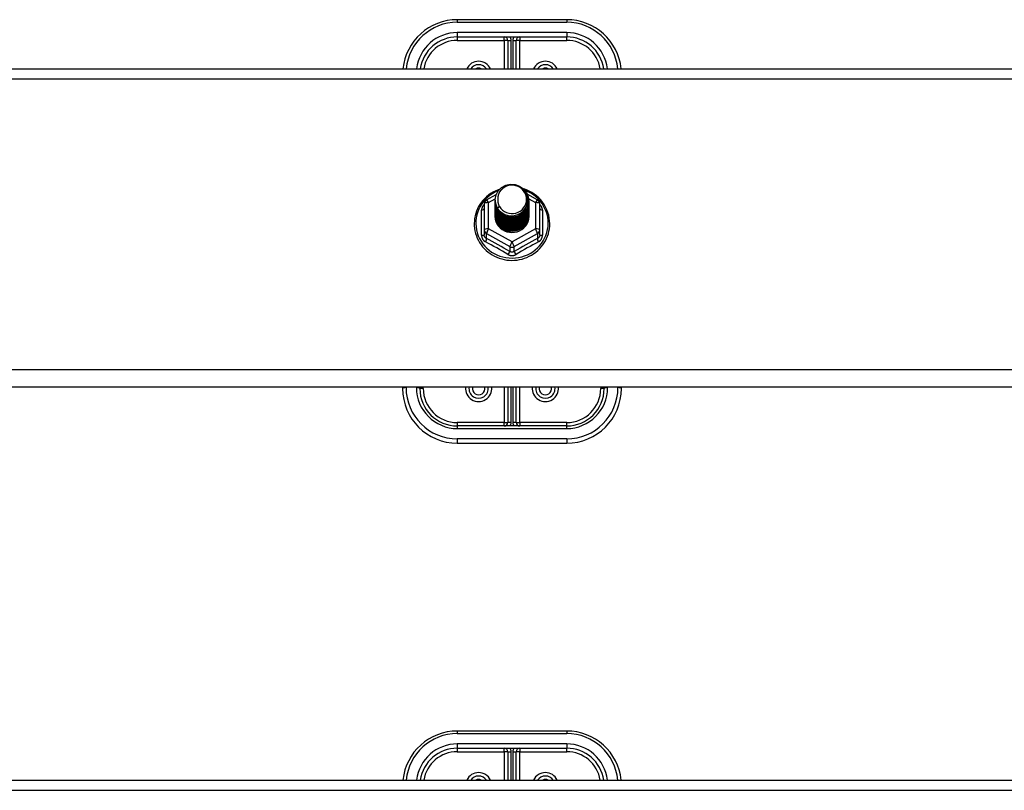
# Model space of a CAD drawing. Header units: inches. Extents: x 96 to 240, y 71 to 103.
# Tile 60 of 77: x 204 to 213, y 80 to 87. Entities that reach past the tile are written whole.
import ezdxf

# ---------------------------------------------------------------- set-up
doc = ezdxf.new("R2010")
doc.units = ezdxf.units.IN
doc.header["$MEASUREMENT"] = 0
doc.layers.add('Visible Edges(ANSI)', color=7, linetype='Continuous', lineweight=25)
doc.layers.add('Visible Tangent Edges(ANSI)', color=7, linetype='Continuous', lineweight=25)

msp = doc.modelspace()

# ---------------------------------------------------------------- linework, layer by layer
at = {"layer": 'Visible Edges(ANSI)'}
for p, q in [((209.1077, 87.199), (208.1077, 87.199)), ((208.1077, 87.0415), (209.1077, 87.0415)), ((208.5683, 87.01), (208.5683, 86.7505)), ((208.647, 86.7505), (208.647, 87.01)), ((168.9738, 86.7505), (238.6077, 86.7505)), ((208.3739, 85.5521), (208.4639, 85.6023)), ((208.7488, 85.6038), (208.8414, 85.5521)), ((208.3537, 85.5177), (208.3537, 85.2781)), ((208.4541, 85.5504), (208.4541, 85.5508)), ((208.4541, 85.5379), (208.4541, 85.5383)), ((208.4541, 85.5253), (208.4541, 85.5257)), ((208.4541, 85.5128), (208.4541, 85.5132)), ((208.4541, 85.5003), (208.4541, 85.5007)), ((208.7612, 85.5441), (208.7612, 85.5445)), ((208.7612, 85.5316), (208.7612, 85.532)), ((208.7612, 85.5191), (208.7612, 85.5195)), ((208.7612, 85.5065), (208.7612, 85.5069)), ((208.8616, 85.2781), (208.8616, 85.5177)), ((208.4541, 85.4877), (208.4541, 85.4881)), ((208.4541, 85.4752), (208.4541, 85.4756)), ((208.4541, 85.4626), (208.4541, 85.463)), ((208.4541, 85.4501), (208.4541, 85.4505)), ((208.4541, 85.4376), (208.4541, 85.438)), ((208.4541, 85.425), (208.4541, 85.4254)), ((208.4541, 85.4125), (208.4541, 85.4129)), ((208.7612, 85.494), (208.7612, 85.4944)), ((208.7612, 85.4814), (208.7612, 85.4819)), ((208.7612, 85.4689), (208.7612, 85.4693)), ((208.7612, 85.4564), (208.7612, 85.4568)), ((208.7612, 85.4438), (208.7612, 85.4442)), ((208.7612, 85.4313), (208.7612, 85.4317)), ((208.7612, 85.4188), (208.7612, 85.4192)), ((208.3537, 85.2781), (208.3537, 85.2333)), ((208.5893, 85.2641), (208.5879, 85.2566)), ((208.8616, 85.2333), (208.8616, 85.2781)), ((238.6077, 83.8412), (168.9738, 83.8412)), ((207.6077, 83.8412), (207.6077, 83.8289)), ((207.7651, 83.8289), (207.7651, 83.8412)), ((208.5683, 83.8412), (208.5683, 83.5179)), ((208.647, 83.5179), (208.647, 83.8412)), ((209.4502, 83.8412), (209.4502, 83.8289)), ((209.6077, 83.8289), (209.6077, 83.8412)), ((209.1077, 83.4864), (208.1077, 83.4864)), ((208.1077, 83.3289), (209.1077, 83.3289)), ((209.1077, 80.699), (208.1077, 80.699)), ((208.1077, 80.5415), (209.1077, 80.5415)), ((208.5683, 80.51), (208.5683, 80.2505)), ((208.647, 80.2505), (208.647, 80.51)), ((168.9738, 80.2505), (238.6077, 80.2505))]:
    msp.add_line(p, q, dxfattribs=at)
at = {"layer": 'Visible Edges(ANSI)', "flags": 128}
for points in [[(208.475, 85.4771), (208.4586, 85.5157), (208.4543, 85.5571), (208.4623, 85.5981), (208.4822, 85.6352), (208.5122, 85.6653), (208.5499, 85.686), (208.5923, 85.6956), (208.636, 85.6932), (208.6773, 85.6791), (208.713, 85.6541), (208.7402, 85.6205), (208.7567, 85.5808), (208.7611, 85.5382), (208.753, 85.4961), (208.7332, 85.4579), (208.7032, 85.4266), (208.6655, 85.4047), (208.6231, 85.3939), (208.5795, 85.3951), (208.5381, 85.4081), (208.5024, 85.4318), (208.4751, 85.4643), (208.4587, 85.5029), (208.4542, 85.5443)], [(208.4936, 85.4524), (208.5164, 85.4336), (208.5426, 85.4194), (208.5711, 85.4106), (208.601, 85.4073), (208.631, 85.4099), (208.6598, 85.4183), (208.6864, 85.432), (208.7096, 85.4507), (208.7284, 85.4736), (208.7421, 85.4997), (208.7499, 85.5279), (208.7517, 85.5572), (208.7471, 85.586), (208.7364, 85.6134), (208.7202, 85.638), (208.6989, 85.6587), (208.6736, 85.6746), (208.6455, 85.6849), (208.6157, 85.6892), (208.5859, 85.6871), (208.5571, 85.6788), (208.5311, 85.6647), (208.5089, 85.6453), (208.4918, 85.6217)], [(208.4957, 85.651), (208.4737, 85.6428), (208.4523, 85.6332), (208.4316, 85.6222), (208.4117, 85.6099), (208.3928, 85.5963), (208.3748, 85.5814), (208.3579, 85.5654), (208.3422, 85.5483), (208.3277, 85.5302), (208.3146, 85.5111), (208.3028, 85.4913), (208.2924, 85.4706), (208.2835, 85.4494), (208.2761, 85.4276), (208.2703, 85.4053), (208.2661, 85.3827), (208.2635, 85.3599), (208.2625, 85.3369), (208.2631, 85.314), (208.2654, 85.2911), (208.2693, 85.2685), (208.2747, 85.2461), (208.2818, 85.2242), (208.2903, 85.2028), (208.3004, 85.182), (208.3118, 85.162), (208.3247, 85.1427), (208.3389, 85.1244), (208.3544, 85.1071), (208.371, 85.0908), (208.3887, 85.0757), (208.4075, 85.0618), (208.4272, 85.0492), (208.4477, 85.0379), (208.4689, 85.028), (208.4908, 85.0195), (208.5133, 85.0125), (208.5362, 85.007), (208.5594, 85.0031), (208.5828, 85.0006), (208.6064, 84.9998), (208.6299, 85.0005), (208.6534, 85.0027), (208.6766, 85.0065), (208.6995, 85.0118), (208.722, 85.0187), (208.744, 85.027), (208.7653, 85.0367), (208.7859, 85.0479), (208.8057, 85.0603), (208.8246, 85.0741), (208.8424, 85.0891), (208.8592, 85.1052), (208.8748, 85.1225), (208.8891, 85.1407), (208.9021, 85.1598), (208.9138, 85.1798), (208.924, 85.2005), (208.9327, 85.2218), (208.9399, 85.2437), (208.9455, 85.266), (208.9496, 85.2886), (208.952, 85.3115), (208.9528, 85.3344)], [(208.4918, 85.6217), (208.4905, 85.6192), (208.4893, 85.6167), (208.4882, 85.6141), (208.4871, 85.6115), (208.486, 85.6089), (208.485, 85.6063), (208.4841, 85.6036), (208.4832, 85.6009), (208.4824, 85.5982), (208.4817, 85.5955), (208.481, 85.5928), (208.4804, 85.59), (208.4798, 85.5873), (208.4793, 85.5845), (208.4789, 85.5818), (208.4785, 85.579), (208.4782, 85.5762), (208.478, 85.5734), (208.4778, 85.5706), (208.4777, 85.5678), (208.4777, 85.565), (208.4777, 85.5622), (208.4778, 85.5594), (208.4779, 85.5566)], [(208.9528, 85.3344), (208.9517, 85.3607), (208.9485, 85.3868), (208.9433, 85.4126), (208.9359, 85.4379), (208.9265, 85.4625), (208.9151, 85.4864), (208.9019, 85.5093), (208.8869, 85.5311), (208.8701, 85.5518), (208.8517, 85.571), (208.8319, 85.5888), (208.8106, 85.6051), (208.7882, 85.6196), (208.7646, 85.6324), (208.7401, 85.6434), (208.7148, 85.6525)], [(208.4541, 85.5504), (208.4542, 85.5459), (208.4544, 85.5415), (208.4548, 85.537), (208.4553, 85.5325), (208.4559, 85.5281), (208.4567, 85.5237), (208.4576, 85.5193), (208.4587, 85.5149), (208.4599, 85.5106), (208.4612, 85.5063), (208.4627, 85.5021), (208.4643, 85.4979), (208.4661, 85.4937), (208.468, 85.4896), (208.47, 85.4856), (208.4721, 85.4816), (208.4744, 85.4777), (208.4768, 85.4739), (208.4793, 85.4701), (208.4819, 85.4664), (208.4847, 85.4628), (208.4876, 85.4592), (208.4905, 85.4558), (208.4936, 85.4524)], [(208.4541, 85.5379), (208.4554, 85.5187), (208.4593, 85.5), (208.4658, 85.4818), (208.4747, 85.4647), (208.4858, 85.4488), (208.4991, 85.4344), (208.5142, 85.4219), (208.5309, 85.4114), (208.5489, 85.403), (208.5679, 85.3971), (208.5876, 85.3935), (208.6077, 85.3925), (208.6277, 85.3941), (208.6474, 85.3981), (208.6664, 85.4046), (208.6844, 85.4135), (208.7011, 85.4245), (208.7162, 85.4376), (208.7295, 85.4524), (208.7406, 85.4689), (208.7495, 85.4865), (208.756, 85.5052), (208.7599, 85.5245), (208.7612, 85.5441)], [(208.4541, 85.5253), (208.4554, 85.5062), (208.4593, 85.4874), (208.4658, 85.4693), (208.4747, 85.4521), (208.4858, 85.4362), (208.4991, 85.4219), (208.5142, 85.4094), (208.5309, 85.3988), (208.5489, 85.3905), (208.5679, 85.3845), (208.5876, 85.381), (208.6077, 85.38), (208.6277, 85.3815), (208.6474, 85.3856), (208.6664, 85.3921), (208.6844, 85.4009), (208.7011, 85.412), (208.7162, 85.425), (208.7295, 85.4399), (208.7406, 85.4563), (208.7495, 85.474), (208.756, 85.4926), (208.7599, 85.512), (208.7612, 85.5316)], [(208.4541, 85.5128), (208.4554, 85.4937), (208.4593, 85.4749), (208.4658, 85.4568), (208.4747, 85.4396), (208.4858, 85.4237), (208.4991, 85.4094), (208.5142, 85.3968), (208.5309, 85.3863), (208.5489, 85.378), (208.5679, 85.372), (208.5876, 85.3685), (208.6077, 85.3675), (208.6277, 85.369), (208.6474, 85.373), (208.6664, 85.3795), (208.6844, 85.3884), (208.7011, 85.3994), (208.7162, 85.4125), (208.7295, 85.4274), (208.7406, 85.4438), (208.7495, 85.4615), (208.756, 85.4801), (208.7599, 85.4994), (208.7612, 85.5191)], [(208.4541, 85.5003), (208.4554, 85.4811), (208.4593, 85.4623), (208.4658, 85.4442), (208.4747, 85.4271), (208.4858, 85.4112), (208.4991, 85.3968), (208.5142, 85.3843), (208.5309, 85.3738), (208.5489, 85.3654), (208.5679, 85.3594), (208.5876, 85.3559), (208.6077, 85.3549), (208.6277, 85.3564), (208.6474, 85.3605), (208.6664, 85.367), (208.6844, 85.3758), (208.7011, 85.3869), (208.7162, 85.4), (208.7295, 85.4148), (208.7406, 85.4312), (208.7495, 85.4489), (208.756, 85.4676), (208.7599, 85.4869), (208.7612, 85.5065)], [(208.7611, 85.5381), (208.7605, 85.5179), (208.7572, 85.498), (208.7512, 85.4786), (208.7426, 85.4602), (208.7316, 85.4431), (208.7184, 85.4276), (208.7031, 85.4139), (208.6862, 85.4023), (208.6678, 85.3931), (208.6483, 85.3862), (208.6281, 85.382), (208.6076, 85.3804), (208.587, 85.3815), (208.5668, 85.3852), (208.5474, 85.3915), (208.529, 85.4003), (208.5121, 85.4113), (208.4968, 85.4245), (208.4836, 85.4395), (208.4726, 85.4561), (208.464, 85.4739), (208.4581, 85.4928), (208.4548, 85.5122), (208.4542, 85.5318)], [(208.7611, 85.5255), (208.7605, 85.5053), (208.7572, 85.4854), (208.7512, 85.4661), (208.7426, 85.4477), (208.7316, 85.4306), (208.7184, 85.4151), (208.7031, 85.4014), (208.6862, 85.3898), (208.6678, 85.3805), (208.6483, 85.3737), (208.6281, 85.3695), (208.6076, 85.3679), (208.587, 85.3689), (208.5668, 85.3727), (208.5474, 85.379), (208.529, 85.3877), (208.5121, 85.3988), (208.4968, 85.412), (208.4836, 85.427), (208.4726, 85.4436), (208.464, 85.4614), (208.4581, 85.4802), (208.4548, 85.4996), (208.4542, 85.5193)], [(208.7611, 85.513), (208.7605, 85.4928), (208.7572, 85.4729), (208.7512, 85.4535), (208.7426, 85.4352), (208.7316, 85.4181), (208.7184, 85.4025), (208.7031, 85.3888), (208.6862, 85.3773), (208.6678, 85.368), (208.6483, 85.3612), (208.6281, 85.3569), (208.6076, 85.3553), (208.587, 85.3564), (208.5668, 85.3601), (208.5474, 85.3664), (208.529, 85.3752), (208.5121, 85.3863), (208.4968, 85.3994), (208.4836, 85.4144), (208.4726, 85.431), (208.464, 85.4489), (208.4581, 85.4677), (208.4548, 85.4871), (208.4542, 85.5067)], [(208.7611, 85.5005), (208.7605, 85.4803), (208.7572, 85.4603), (208.7512, 85.441), (208.7426, 85.4226), (208.7316, 85.4055), (208.7184, 85.39), (208.7031, 85.3763), (208.6862, 85.3647), (208.6678, 85.3554), (208.6483, 85.3486), (208.6281, 85.3444), (208.6076, 85.3428), (208.587, 85.3439), (208.5668, 85.3476), (208.5474, 85.3539), (208.529, 85.3627), (208.5121, 85.3737), (208.4968, 85.3869), (208.4836, 85.4019), (208.4726, 85.4185), (208.464, 85.4363), (208.4581, 85.4551), (208.4548, 85.4745), (208.4542, 85.4942)], [(208.4779, 85.5566), (208.4778, 85.5538), (208.4777, 85.551), (208.4777, 85.5481), (208.4778, 85.5453), (208.4779, 85.5425), (208.4781, 85.5397), (208.4783, 85.537), (208.4787, 85.5342), (208.479, 85.5314), (208.4795, 85.5286), (208.48, 85.5259), (208.4806, 85.5231), (208.4812, 85.5204), (208.4819, 85.5177), (208.4826, 85.515), (208.4835, 85.5123), (208.4843, 85.5096), (208.4853, 85.5069), (208.4863, 85.5043), (208.4873, 85.5017), (208.4885, 85.4991), (208.4896, 85.4965), (208.4909, 85.494), (208.4922, 85.4915)], [(208.4541, 85.4877), (208.4554, 85.4686), (208.4593, 85.4498), (208.4658, 85.4317), (208.4747, 85.4145), (208.4858, 85.3986), (208.4991, 85.3843), (208.5142, 85.3717), (208.5309, 85.3612), (208.5489, 85.3529), (208.5679, 85.3469), (208.5876, 85.3434), (208.6077, 85.3424), (208.6277, 85.3439), (208.6474, 85.348), (208.6664, 85.3545), (208.6844, 85.3633), (208.7011, 85.3744), (208.7162, 85.3874), (208.7295, 85.4023), (208.7406, 85.4187), (208.7495, 85.4364), (208.756, 85.455), (208.7599, 85.4743), (208.7612, 85.494)], [(208.4541, 85.4752), (208.4554, 85.4561), (208.4593, 85.4373), (208.4658, 85.4191), (208.4747, 85.402), (208.4858, 85.3861), (208.4991, 85.3718), (208.5142, 85.3592), (208.5309, 85.3487), (208.5489, 85.3404), (208.5679, 85.3344), (208.5876, 85.3308), (208.6077, 85.3298), (208.6277, 85.3314), (208.6474, 85.3354), (208.6664, 85.3419), (208.6844, 85.3508), (208.7011, 85.3618), (208.7162, 85.3749), (208.7295, 85.3898), (208.7406, 85.4062), (208.7495, 85.4238), (208.756, 85.4425), (208.7599, 85.4618), (208.7612, 85.4814)], [(208.4541, 85.4626), (208.4554, 85.4435), (208.4593, 85.4247), (208.4658, 85.4066), (208.4747, 85.3894), (208.4858, 85.3736), (208.4991, 85.3592), (208.5142, 85.3467), (208.5309, 85.3361), (208.5489, 85.3278), (208.5679, 85.3218), (208.5876, 85.3183), (208.6077, 85.3173), (208.6277, 85.3188), (208.6474, 85.3229), (208.6664, 85.3294), (208.6844, 85.3382), (208.7011, 85.3493), (208.7162, 85.3624), (208.7295, 85.3772), (208.7406, 85.3936), (208.7495, 85.4113), (208.756, 85.43), (208.7599, 85.4493), (208.7612, 85.4689)], [(208.4541, 85.4501), (208.4554, 85.431), (208.4593, 85.4122), (208.4658, 85.3941), (208.4747, 85.3769), (208.4858, 85.361), (208.4991, 85.3467), (208.5142, 85.3341), (208.5309, 85.3236), (208.5489, 85.3153), (208.5679, 85.3093), (208.5876, 85.3058), (208.6077, 85.3048), (208.6277, 85.3063), (208.6474, 85.3103), (208.6664, 85.3168), (208.6844, 85.3257), (208.7011, 85.3367), (208.7162, 85.3498), (208.7295, 85.3647), (208.7406, 85.3811), (208.7495, 85.3988), (208.756, 85.4174), (208.7599, 85.4367), (208.7612, 85.4564)], [(208.4541, 85.4376), (208.4554, 85.4184), (208.4593, 85.3997), (208.4658, 85.3815), (208.4747, 85.3644), (208.4858, 85.3485), (208.4991, 85.3341), (208.5142, 85.3216), (208.5309, 85.3111), (208.5489, 85.3027), (208.5679, 85.2968), (208.5876, 85.2932), (208.6077, 85.2922), (208.6277, 85.2938), (208.6474, 85.2978), (208.6664, 85.3043), (208.6844, 85.3132), (208.7011, 85.3242), (208.7162, 85.3373), (208.7295, 85.3521), (208.7406, 85.3685), (208.7495, 85.3862), (208.756, 85.4049), (208.7599, 85.4242), (208.7612, 85.4438)], [(208.4541, 85.425), (208.4554, 85.4059), (208.4593, 85.3871), (208.4658, 85.369), (208.4747, 85.3518), (208.4858, 85.3359), (208.4991, 85.3216), (208.5142, 85.3091), (208.5309, 85.2985), (208.5489, 85.2902), (208.5679, 85.2842), (208.5876, 85.2807), (208.6077, 85.2797), (208.6277, 85.2812), (208.6474, 85.2853), (208.6664, 85.2918), (208.6844, 85.3006), (208.7011, 85.3117), (208.7162, 85.3247), (208.7295, 85.3396), (208.7406, 85.356), (208.7495, 85.3737), (208.756, 85.3923), (208.7599, 85.4116), (208.7612, 85.4313)], [(208.4541, 85.4125), (208.4554, 85.3934), (208.4593, 85.3746), (208.4658, 85.3564), (208.4747, 85.3393), (208.4858, 85.3234), (208.4991, 85.3091), (208.5142, 85.2965), (208.5309, 85.286), (208.5489, 85.2777), (208.5679, 85.2717), (208.5876, 85.2682), (208.6077, 85.2671), (208.6277, 85.2687), (208.6474, 85.2727), (208.6664, 85.2792), (208.6844, 85.2881), (208.7011, 85.2991), (208.7162, 85.3122), (208.7295, 85.3271), (208.7406, 85.3435), (208.7495, 85.3611), (208.756, 85.3798), (208.7599, 85.3991), (208.7612, 85.4188)], [(208.7611, 85.4879), (208.7605, 85.4677), (208.7572, 85.4478), (208.7512, 85.4285), (208.7426, 85.4101), (208.7316, 85.393), (208.7184, 85.3774), (208.7031, 85.3638), (208.6862, 85.3522), (208.6678, 85.3429), (208.6483, 85.3361), (208.6281, 85.3318), (208.6076, 85.3302), (208.587, 85.3313), (208.5668, 85.3351), (208.5474, 85.3414), (208.529, 85.3501), (208.5121, 85.3612), (208.4968, 85.3743), (208.4836, 85.3894), (208.4726, 85.4059), (208.464, 85.4238), (208.4581, 85.4426), (208.4548, 85.462), (208.4542, 85.4817)], [(208.7611, 85.4754), (208.7605, 85.4552), (208.7572, 85.4353), (208.7512, 85.4159), (208.7426, 85.3975), (208.7316, 85.3804), (208.7184, 85.3649), (208.7031, 85.3512), (208.6862, 85.3397), (208.6678, 85.3304), (208.6483, 85.3235), (208.6281, 85.3193), (208.6076, 85.3177), (208.587, 85.3188), (208.5668, 85.3225), (208.5474, 85.3288), (208.529, 85.3376), (208.5121, 85.3487), (208.4968, 85.3618), (208.4836, 85.3768), (208.4726, 85.3934), (208.464, 85.4113), (208.4581, 85.4301), (208.4548, 85.4495), (208.4542, 85.4691)], [(208.7611, 85.4628), (208.7605, 85.4427), (208.7572, 85.4227), (208.7512, 85.4034), (208.7426, 85.385), (208.7316, 85.3679), (208.7184, 85.3524), (208.7031, 85.3387), (208.6862, 85.3271), (208.6678, 85.3178), (208.6483, 85.311), (208.6281, 85.3068), (208.6076, 85.3052), (208.587, 85.3062), (208.5668, 85.31), (208.5474, 85.3163), (208.529, 85.3251), (208.5121, 85.3361), (208.4968, 85.3493), (208.4836, 85.3643), (208.4726, 85.3809), (208.464, 85.3987), (208.4581, 85.4175), (208.4548, 85.4369), (208.4542, 85.4566)], [(208.7611, 85.4503), (208.7605, 85.4301), (208.7572, 85.4102), (208.7512, 85.3909), (208.7426, 85.3725), (208.7316, 85.3554), (208.7184, 85.3398), (208.7031, 85.3262), (208.6862, 85.3146), (208.6678, 85.3053), (208.6483, 85.2985), (208.6281, 85.2942), (208.6076, 85.2926), (208.587, 85.2937), (208.5668, 85.2974), (208.5474, 85.3037), (208.529, 85.3125), (208.5121, 85.3236), (208.4968, 85.3367), (208.4836, 85.3517), (208.4726, 85.3683), (208.464, 85.3862), (208.4581, 85.405), (208.4548, 85.4244), (208.4542, 85.444)], [(208.7611, 85.4378), (208.7605, 85.4176), (208.7572, 85.3976), (208.7512, 85.3783), (208.7426, 85.3599), (208.7316, 85.3428), (208.7184, 85.3273), (208.7031, 85.3136), (208.6862, 85.302), (208.6678, 85.2928), (208.6483, 85.2859), (208.6281, 85.2817), (208.6076, 85.2801), (208.587, 85.2812), (208.5668, 85.2849), (208.5474, 85.2912), (208.529, 85.3), (208.5121, 85.311), (208.4968, 85.3242), (208.4836, 85.3392), (208.4726, 85.3558), (208.464, 85.3736), (208.4581, 85.3924), (208.4548, 85.4118), (208.4542, 85.4315)], [(208.7611, 85.4252), (208.7605, 85.405), (208.7572, 85.3851), (208.7512, 85.3658), (208.7426, 85.3474), (208.7316, 85.3303), (208.7184, 85.3148), (208.7031, 85.3011), (208.6862, 85.2895), (208.6678, 85.2802), (208.6483, 85.2734), (208.6281, 85.2691), (208.6076, 85.2676), (208.587, 85.2686), (208.5668, 85.2724), (208.5474, 85.2787), (208.529, 85.2874), (208.5121, 85.2985), (208.4968, 85.3117), (208.4836, 85.3267), (208.4726, 85.3432), (208.464, 85.3611), (208.4581, 85.3799), (208.4548, 85.3993), (208.4542, 85.419)], [(208.4922, 85.4915), (208.4914, 85.4909), (208.4907, 85.4903), (208.49, 85.4897), (208.4893, 85.4891), (208.4886, 85.4885), (208.4879, 85.4879), (208.4872, 85.4873), (208.4864, 85.4867), (208.4857, 85.4861), (208.485, 85.4855), (208.4843, 85.4849), (208.4836, 85.4843), (208.4829, 85.4837), (208.4822, 85.4831), (208.4814, 85.4825), (208.4807, 85.4819), (208.48, 85.4813), (208.4793, 85.4807), (208.4786, 85.4801), (208.4779, 85.4795), (208.4772, 85.4789), (208.4764, 85.4783), (208.4757, 85.4777), (208.475, 85.4771)], [(208.7611, 85.4127), (208.7611, 85.4126), (208.7611, 85.4125), (208.7611, 85.4124), (208.7611, 85.4123), (208.7611, 85.4122), (208.7611, 85.4121), (208.7611, 85.412), (208.7611, 85.4119), (208.7611, 85.4118), (208.7611, 85.4117), (208.7611, 85.4116), (208.7611, 85.4116), (208.7611, 85.4115), (208.7611, 85.4114), (208.7611, 85.4113), (208.7611, 85.4112), (208.7611, 85.4111), (208.7611, 85.411), (208.7611, 85.4109), (208.7611, 85.4108), (208.7611, 85.4107), (208.7611, 85.4106), (208.7611, 85.4105), (208.7611, 85.4104)], [(208.5879, 85.2566), (208.5797, 85.258), (208.5715, 85.2598), (208.5635, 85.262), (208.5556, 85.2646), (208.5479, 85.2676), (208.5404, 85.271), (208.533, 85.2748), (208.5259, 85.279), (208.519, 85.2836), (208.5124, 85.2884), (208.5061, 85.2937), (208.5001, 85.2992), (208.4944, 85.3051), (208.489, 85.3112), (208.484, 85.3176), (208.4793, 85.3243), (208.4751, 85.3312), (208.4712, 85.3383), (208.4678, 85.3456), (208.4648, 85.3531), (208.4622, 85.3607), (208.46, 85.3685), (208.4583, 85.3763), (208.457, 85.3842)]]:
    msp.add_lwpolyline(points, dxfattribs=at)
at = {"layer": 'Visible Edges(ANSI)'}
for centre, radius, start, end in [((208.1077, 86.699), 0.5, 90, 174.09601), ((209.1077, 86.699), 0.5, 5.90399, 90), ((208.1077, 86.699), 0.3425, 90, 171.36411), ((208.5368, 87.01), 0.0315, 0, 90), ((208.6785, 87.01), 0.0315, 90, 180), ((209.1077, 86.699), 0.3425, 8.63589, 90), ((208.3025, 86.699), 0.0886, 35.4926, 144.5074), ((208.9128, 86.699), 0.0886, 35.4926, 144.5074), ((208.3931, 85.5177), 0.0394, 119.17447, 180), ((208.8222, 85.5177), 0.0394, 0, 60.82553), ((208.1077, 83.8289), 0.5, 180, 270), ((208.1077, 83.8289), 0.3425, 180, 270), ((208.3025, 83.8289), 0.0886, 172.04133, 7.95867), ((208.9128, 83.8289), 0.0886, 172.04133, 7.95867), ((209.1077, 83.8289), 0.3425, 270, 0), ((209.1077, 83.8289), 0.5, 270, 0), ((208.5368, 83.5179), 0.0315, 270, 0), ((208.6785, 83.5179), 0.0315, 180, 270), ((208.1077, 80.199), 0.5, 90, 174.09601), ((209.1077, 80.199), 0.5, 5.90399, 90), ((208.1077, 80.199), 0.3425, 90, 171.36411), ((208.5368, 80.51), 0.0315, 0, 90), ((208.6785, 80.51), 0.0315, 90, 180), ((209.1077, 80.199), 0.3425, 8.63589, 90), ((208.3025, 80.199), 0.0886, 35.4926, 144.5074), ((208.9128, 80.199), 0.0886, 35.4926, 144.5074)]:
    msp.add_arc(centre, radius, start, end, dxfattribs=at)
for centre, major_axis, start_param, end_param in [((208.6077, 85.5569), (0.1339, 0), 3.671471, 8.899926), ((208.6077, 85.4079), (-0.1585, 0), 6.031816, 9.674875), ((208.6077, 85.5519), (0.1535, 0), 3.669461, 3.875388)]:
    msp.add_ellipse(centre, major_axis=major_axis, ratio=0.966998, start_param=start_param, end_param=end_param, dxfattribs=at)
at = {"layer": 'Visible Tangent Edges(ANSI)'}
for p, q in [((208.1077, 87.199), (208.1077, 87.1756)), ((208.1077, 87.1756), (209.1077, 87.1756)), ((209.1077, 87.199), (209.1077, 87.1756)), ((209.1077, 87.0811), (208.1077, 87.0811)), ((208.1077, 87.0811), (208.1077, 87.0415)), ((208.1077, 87.0415), (208.1077, 87.01)), ((208.5368, 87.01), (208.5368, 87.0415)), ((208.6785, 87.0415), (208.6785, 87.01)), ((209.1077, 87.0811), (209.1077, 87.0415)), ((209.1077, 87.01), (209.1077, 87.0415)), ((208.1077, 87.01), (208.5368, 87.01)), ((208.5368, 87.01), (208.5368, 86.7505)), ((208.5683, 87.01), (208.5368, 87.01)), ((208.5683, 87.01), (208.5998, 87.01)), ((208.5998, 86.7505), (208.5998, 87.01)), ((208.6155, 87.01), (208.6155, 86.7505)), ((208.6155, 87.01), (208.647, 87.01)), ((208.6785, 87.01), (208.647, 87.01)), ((208.6785, 87.01), (209.1077, 87.01)), ((208.6785, 86.7505), (208.6785, 87.01)), ((168.9738, 86.6573), (238.6077, 86.6573)), ((208.3931, 85.5277), (208.4546, 85.562)), ((208.3931, 85.2881), (208.3931, 85.5277)), ((208.7601, 85.5624), (208.8222, 85.5277)), ((208.8222, 85.5277), (208.8222, 85.2881)), ((208.3295, 85.2304), (208.3295, 85.4576)), ((208.8858, 85.4576), (208.8858, 85.2304)), ((208.3734, 85.2451), (208.588, 85.1253)), ((208.3734, 85.2003), (208.3734, 85.2451)), ((208.6077, 85.1683), (208.3931, 85.2881)), ((208.8222, 85.2881), (208.6077, 85.1683)), ((208.6273, 85.1253), (208.8419, 85.2451)), ((208.8419, 85.2451), (208.8419, 85.2003)), ((208.588, 85.1253), (208.588, 85.0805)), ((208.6273, 85.0805), (208.6273, 85.1253)), ((238.6077, 83.9981), (168.9738, 83.9981)), ((207.6392, 83.837), (207.6392, 83.8412)), ((207.7336, 83.8412), (207.7336, 83.837)), ((207.7966, 83.8289), (207.7651, 83.8289)), ((207.7966, 83.8289), (207.7966, 83.8412)), ((208.5368, 83.8412), (208.5368, 83.5179)), ((208.5998, 83.5179), (208.5998, 83.8412)), ((208.6155, 83.8412), (208.6155, 83.5179)), ((208.6785, 83.5179), (208.6785, 83.8412)), ((209.4187, 83.8412), (209.4187, 83.8289)), ((209.4502, 83.8289), (209.4187, 83.8289)), ((209.4817, 83.837), (209.4817, 83.8412)), ((209.5762, 83.8412), (209.5762, 83.837)), ((208.5368, 83.5179), (208.1077, 83.5179)), ((208.1077, 83.5179), (208.1077, 83.4864)), ((208.1077, 83.4864), (208.1077, 83.463)), ((208.1077, 83.463), (209.1077, 83.463)), ((208.5368, 83.4864), (208.5368, 83.5179)), ((208.5368, 83.5179), (208.5683, 83.5179)), ((208.5998, 83.5179), (208.5683, 83.5179)), ((208.647, 83.5179), (208.6155, 83.5179)), ((208.647, 83.5179), (208.6785, 83.5179)), ((209.1077, 83.5179), (208.6785, 83.5179)), ((208.6785, 83.5179), (208.6785, 83.4864)), ((209.1077, 83.4864), (209.1077, 83.5179)), ((209.1077, 83.463), (209.1077, 83.4864)), ((209.1077, 83.3685), (208.1077, 83.3685)), ((208.1077, 83.3685), (208.1077, 83.3289)), ((209.1077, 83.3685), (209.1077, 83.3289)), ((208.1077, 80.699), (208.1077, 80.6756)), ((208.1077, 80.6756), (209.1077, 80.6756)), ((209.1077, 80.699), (209.1077, 80.6756)), ((209.1077, 80.5811), (208.1077, 80.5811)), ((208.1077, 80.5811), (208.1077, 80.5415)), ((209.1077, 80.5811), (209.1077, 80.5415)), ((208.1077, 80.5415), (208.1077, 80.51)), ((208.1077, 80.51), (208.5368, 80.51)), ((208.5368, 80.51), (208.5368, 80.5415)), ((208.5368, 80.51), (208.5368, 80.2505)), ((208.5683, 80.51), (208.5368, 80.51)), ((208.5683, 80.51), (208.5998, 80.51)), ((208.5998, 80.2505), (208.5998, 80.51)), ((208.6155, 80.51), (208.6155, 80.2505)), ((208.6155, 80.51), (208.647, 80.51)), ((208.6785, 80.51), (208.647, 80.51)), ((208.6785, 80.5415), (208.6785, 80.51)), ((208.6785, 80.51), (209.1077, 80.51)), ((208.6785, 80.2505), (208.6785, 80.51)), ((209.1077, 80.51), (209.1077, 80.5415)), ((168.9738, 80.1573), (238.6077, 80.1573))]:
    msp.add_line(p, q, dxfattribs=at)
at = {"layer": 'Visible Tangent Edges(ANSI)', "flags": 128}
for points in [[(208.3537, 85.5102), (208.3518, 85.5084), (208.35, 85.5066), (208.3483, 85.5047), (208.3466, 85.5028), (208.345, 85.5008), (208.3434, 85.4987), (208.342, 85.4966), (208.3406, 85.4945), (208.3393, 85.4924), (208.338, 85.4902), (208.3369, 85.4879), (208.3358, 85.4857), (208.3348, 85.4834), (208.3339, 85.4811), (208.333, 85.4788), (208.3323, 85.4765), (208.3316, 85.4741), (208.3311, 85.4717), (208.3306, 85.4694), (208.3302, 85.467), (208.3299, 85.4646), (208.3297, 85.4623), (208.3295, 85.4599), (208.3295, 85.4576)], [(208.8858, 85.4576), (208.8858, 85.4599), (208.8856, 85.4623), (208.8854, 85.4646), (208.8851, 85.467), (208.8847, 85.4694), (208.8842, 85.4717), (208.8837, 85.4741), (208.883, 85.4765), (208.8823, 85.4788), (208.8814, 85.4811), (208.8805, 85.4834), (208.8795, 85.4857), (208.8785, 85.4879), (208.8773, 85.4902), (208.876, 85.4924), (208.8747, 85.4945), (208.8733, 85.4966), (208.8719, 85.4987), (208.8703, 85.5008), (208.8687, 85.5028), (208.867, 85.5047), (208.8653, 85.5066), (208.8635, 85.5084), (208.8616, 85.5102)], [(208.3295, 85.2304), (208.3296, 85.2271), (208.3298, 85.2238), (208.3301, 85.2206), (208.3306, 85.2174), (208.3312, 85.2142), (208.332, 85.211), (208.3329, 85.2079), (208.334, 85.2049), (208.3352, 85.2019), (208.3365, 85.199), (208.3379, 85.1961), (208.3395, 85.1933), (208.3412, 85.1906), (208.343, 85.188), (208.345, 85.1855), (208.347, 85.1831), (208.3492, 85.1808), (208.3514, 85.1785), (208.3538, 85.1765), (208.3562, 85.1745), (208.3588, 85.1726), (208.3614, 85.1709), (208.3641, 85.1693), (208.3668, 85.1678)], [(208.3734, 85.2003), (208.372, 85.201), (208.3705, 85.2018), (208.3692, 85.2026), (208.3678, 85.2036), (208.3665, 85.2046), (208.3653, 85.2056), (208.3641, 85.2067), (208.363, 85.2079), (208.3619, 85.2092), (208.3609, 85.2105), (208.3599, 85.2119), (208.359, 85.2133), (208.3582, 85.2147), (208.3574, 85.2163), (208.3567, 85.2178), (208.3561, 85.2194), (208.3555, 85.2211), (208.3551, 85.2227), (208.3546, 85.2244), (208.3543, 85.2262), (208.354, 85.2279), (208.3539, 85.2297), (208.3538, 85.2315), (208.3537, 85.2333)], [(208.8616, 85.2333), (208.8616, 85.2315), (208.8614, 85.2297), (208.8613, 85.2279), (208.861, 85.2262), (208.8607, 85.2244), (208.8603, 85.2227), (208.8598, 85.2211), (208.8592, 85.2194), (208.8586, 85.2178), (208.8579, 85.2163), (208.8571, 85.2147), (208.8563, 85.2133), (208.8554, 85.2119), (208.8544, 85.2105), (208.8534, 85.2092), (208.8524, 85.2079), (208.8512, 85.2067), (208.85, 85.2056), (208.8488, 85.2046), (208.8475, 85.2036), (208.8461, 85.2026), (208.8448, 85.2018), (208.8434, 85.201), (208.8419, 85.2003)], [(208.8485, 85.1678), (208.8512, 85.1693), (208.8539, 85.1709), (208.8565, 85.1726), (208.8591, 85.1745), (208.8615, 85.1765), (208.8639, 85.1785), (208.8661, 85.1808), (208.8683, 85.1831), (208.8703, 85.1855), (208.8723, 85.188), (208.8741, 85.1906), (208.8758, 85.1933), (208.8774, 85.1961), (208.8788, 85.199), (208.8801, 85.2019), (208.8813, 85.2049), (208.8824, 85.2079), (208.8833, 85.211), (208.8841, 85.2142), (208.8847, 85.2174), (208.8852, 85.2206), (208.8855, 85.2238), (208.8858, 85.2271), (208.8858, 85.2304)], [(208.5703, 85.0542), (208.5731, 85.0526), (208.576, 85.051), (208.579, 85.0497), (208.5821, 85.0484), (208.5851, 85.0473), (208.5883, 85.0463), (208.5915, 85.0455), (208.5947, 85.0448), (208.5979, 85.0443), (208.6011, 85.0439), (208.6044, 85.0437), (208.6077, 85.0436), (208.611, 85.0437), (208.6142, 85.0439), (208.6175, 85.0443), (208.6207, 85.0448), (208.6239, 85.0455), (208.6271, 85.0463), (208.6302, 85.0473), (208.6333, 85.0484), (208.6363, 85.0497), (208.6393, 85.0511), (208.6422, 85.0526), (208.645, 85.0542)], [(208.6273, 85.0805), (208.6259, 85.0796), (208.6243, 85.0787), (208.6228, 85.0779), (208.6212, 85.0772), (208.6195, 85.0766), (208.6179, 85.076), (208.6162, 85.0755), (208.6145, 85.0752), (208.6128, 85.0749), (208.6111, 85.0746), (208.6094, 85.0745), (208.6077, 85.0745), (208.6059, 85.0745), (208.6042, 85.0746), (208.6025, 85.0748), (208.6008, 85.0751), (208.5991, 85.0755), (208.5974, 85.076), (208.5958, 85.0766), (208.5942, 85.0772), (208.5926, 85.0779), (208.591, 85.0787), (208.5895, 85.0796), (208.588, 85.0805)]]:
    msp.add_lwpolyline(points, dxfattribs=at)
at = {"layer": 'Visible Tangent Edges(ANSI)'}
for centre, radius, start, end in [((208.1077, 86.7071), 0.4685, 90, 174.684), ((209.1077, 86.7071), 0.4685, 5.316, 90), ((208.1077, 86.7071), 0.374, 90, 173.33555), ((208.5368, 87.01), 0.063, 0, 30), ((208.6785, 87.01), 0.063, 150, 180), ((209.1077, 86.7071), 0.374, 6.66445, 90), ((208.1077, 86.699), 0.311, 90, 170.48184), ((209.1077, 86.699), 0.311, 9.51816, 90), ((208.3025, 86.699), 0.1201, 25.36035, 154.63965), ((208.9128, 86.699), 0.1201, 25.36035, 154.63965), ((208.3025, 86.699), 0.0571, 64.28027, 115.71973), ((208.9128, 86.699), 0.0571, 64.28027, 115.71973), ((208.1077, 83.837), 0.4685, 180, 270), ((208.1077, 83.837), 0.374, 180, 270), ((208.1077, 83.8289), 0.311, 180, 270), ((208.3025, 83.8289), 0.1201, 174.13749, 5.86251), ((208.3025, 83.8289), 0.0571, 167.59329, 12.40671), ((208.9128, 83.8289), 0.1201, 174.13749, 5.86251), ((208.9128, 83.8289), 0.0571, 167.59329, 12.40671), ((209.1077, 83.837), 0.4685, 270, 0), ((209.1077, 83.837), 0.374, 270, 0), ((209.1077, 83.8289), 0.311, 270, 0), ((208.5368, 83.5179), 0.063, 330, 0), ((208.6785, 83.5179), 0.063, 180, 210), ((208.1077, 80.2071), 0.4685, 90, 174.684), ((209.1077, 80.2071), 0.4685, 5.316, 90), ((208.1077, 80.2071), 0.374, 90, 173.33555), ((209.1077, 80.2071), 0.374, 6.66445, 90), ((208.1077, 80.199), 0.311, 90, 170.48184), ((208.5368, 80.51), 0.063, 0, 30), ((208.6785, 80.51), 0.063, 150, 180), ((209.1077, 80.199), 0.311, 9.51816, 90), ((208.3025, 80.199), 0.1201, 25.36035, 154.63965), ((208.9128, 80.199), 0.1201, 25.36035, 154.63965), ((208.3025, 80.199), 0.0571, 64.28027, 115.71973), ((208.9128, 80.199), 0.0571, 64.28027, 115.71973)]:
    msp.add_arc(centre, radius, start, end, dxfattribs=at)
for centre, major_axis, ratio, start_param, end_param in [((208.6077, 85.3404), (0.3308, 0), 0.966998, 1.955468, 7.482801), ((208.3931, 85.5177), (-0.0394, 0), 0.254784, 4.712389, 6.283185), ((208.3931, 85.5177), (-0.0192, 0.0344), 0.127392, 4.936728, 6.283185), ((208.8222, 85.5177), (0.0192, 0.0344), 0.127392, 0, 1.346458), ((208.8222, 85.5177), (0.0394, 0), 0.254784, 0, 1.570796), ((208.3143, 85.4729), (0.0394, 0), 0.420933, 5.107073, 6.283185), ((208.901, 85.4729), (-0.0394, 0), 0.420933, 0, 1.176113), ((208.3143, 85.2333), (0.0394, 0), 0.080687, 5.107073, 6.283185), ((208.3931, 85.2781), (-0.0394, 0), 0.254784, 4.712389, 6.283185), ((208.3931, 85.2781), (-0.0394, 0), 0.966998, 0, 1.047198), ((208.3931, 85.2781), (-0.0192, -0.0344), 0.127392, 4.48805, 6.058847), ((208.8222, 85.2781), (0.0394, 0), 0.254784, 0, 1.570796), ((208.8222, 85.2781), (0.0192, -0.0344), 0.127392, 0.224339, 1.795135), ((208.8222, 85.2781), (0.0394, 0), 0.966998, 5.235988, 6.283185), ((208.901, 85.2333), (-0.0394, 0), 0.080687, 0, 1.176113), ((208.3537, 85.1673), (0.0178, 0.0351), 0.295528, 4.874003, 6.050115), ((208.4686, 84.9435), (0.5734, -0.3423), 0.220649, 1.524932, 1.878631), ((208.4807, 84.9638), (-0.6046, 0.361), 0.220649, 4.666525, 5.020223), ((208.6077, 85.1583), (-0.0192, -0.0344), 0.127392, 4.48805, 6.058847), ((208.6077, 85.1583), (0.0192, -0.0344), 0.127392, 0.224339, 1.795135), ((208.7346, 84.9638), (-0.6046, -0.361), 0.220649, 4.404555, 4.758253), ((208.7467, 84.9435), (0.5734, 0.3423), 0.220649, 1.262962, 1.61666), ((208.8616, 85.1673), (-0.0178, 0.0351), 0.295528, 0.23307, 1.409183), ((208.5683, 85.0476), (0.0205, 0.0336), 0.044718, 0.222707, 1.398819), ((208.6077, 85.1583), (0.0394, 0), 0.966998, 4.18879, 5.235988), ((208.647, 85.0476), (-0.0205, 0.0336), 0.044718, 4.884366, 6.060479), ((207.6392, 83.8289), (-0.0315, 0), 0.254784, 4.712389, 6.283185), ((207.7336, 83.8289), (0.0315, 0), 0.254784, 0, 1.570796), ((209.4817, 83.8289), (-0.0315, 0), 0.254784, 4.712389, 6.283185), ((209.5762, 83.8289), (0.0315, 0), 0.254784, 0, 1.570796)]:
    msp.add_ellipse(centre, major_axis=major_axis, ratio=ratio, start_param=start_param, end_param=end_param, dxfattribs=at)

doc.saveas('drawing.dxf')
